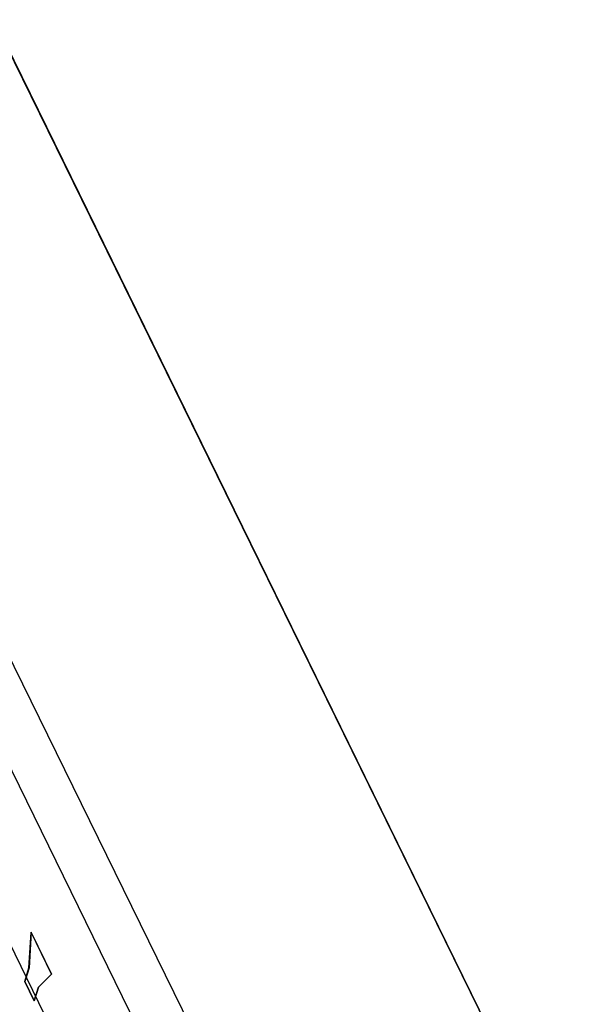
# Model space of a CAD drawing. Header units: millimetres. Extents: x 0 to 420, y 0 to 297.
# Tile 61 of 124: x 194 to 202, y 46 to 61. Entities that reach past the tile are written whole.
import ezdxf

# ---------------------------------------------------------------- set-up
doc = ezdxf.new("R2010")
doc.units = ezdxf.units.MM
doc.header["$LTSCALE"] = 23.1
doc.layers.get('0').update_dxf_attribs({"linetype": 'CONTINUOUS'})
doc.layers.add('INTFCLR_139', color=7, linetype='CONTINUOUS')

msp = doc.modelspace()

# ---------------------------------------------------------------- linework, layer by layer
at = {"color": 7, "linetype": 'CONTINUOUS'}
for p, q in [((204.43352, 38.15634), (191.01167, 65.50718)), ((191.01525, 65.50736), (204.4371, 38.1565)), ((199.38468, 35.59854), (189.77586, 55.17925))]:
    msp.add_line(p, q, dxfattribs=at)
at = {"color": 9, "linetype": 'CONTINUOUS'}
for p, q in [((202.72986, 32.90243), (189.34398, 60.17999)), ((202.14934, 32.51402), (188.76344, 59.79161))]:
    msp.add_line(p, q, dxfattribs=at)
at = {"layer": 'INTFCLR_139', "color": 7, "linetype": 'CONTINUOUS'}
for p, q in [((193.91648, 46.95201), (193.94609, 47.46482)), ((193.94662, 47.466), (193.91694, 46.95201)), ((193.94609, 47.46482), (194.2415, 46.86284)), ((194.24239, 46.86328), (193.94662, 47.466)), ((193.85596, 46.75617), (193.91648, 46.95201)), ((193.91694, 46.95201), (193.85642, 46.75617)), ((193.99323, 46.47645), (193.85596, 46.75617)), ((193.85642, 46.75617), (193.99369, 46.47645)), ((194.2415, 46.86284), (194.05375, 46.67228)), ((194.05421, 46.67228), (194.24239, 46.86328)), ((194.05375, 46.67228), (193.99323, 46.47645)), ((193.99369, 46.47645), (194.05421, 46.67228))]:
    msp.add_line(p, q, dxfattribs=at)

doc.saveas('drawing.dxf')
